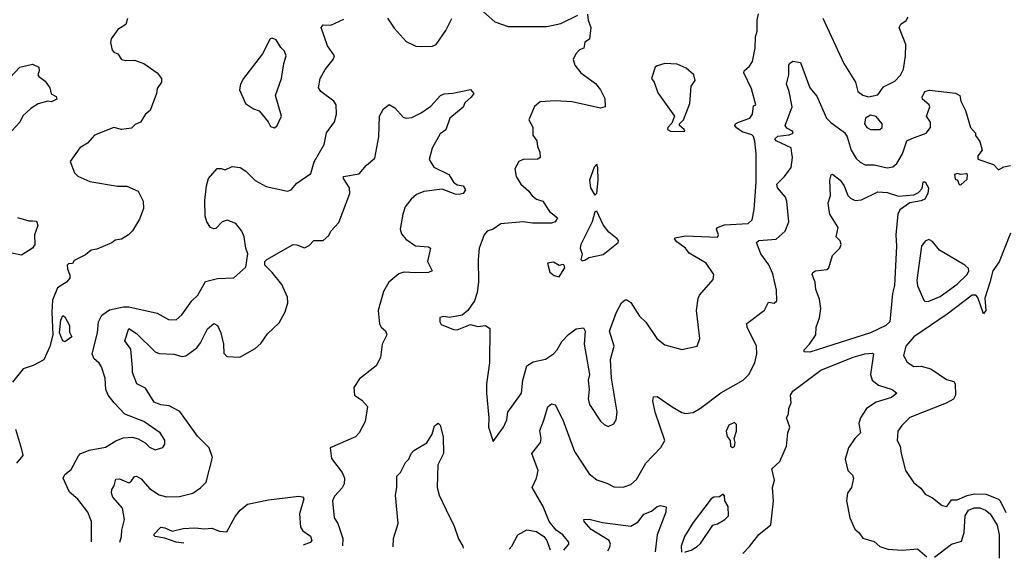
# Model space of a CAD drawing. Extents: x 1995161 to 2088924, y 769148 to 906007.
# Tile 44 of 256: x 2035246 to 2040465, y 770680 to 773537. Entities that reach past the tile are written whole.
import ezdxf

# ---------------------------------------------------------------- set-up
doc = ezdxf.new("R2010")
doc.units = 0

msp = doc.modelspace()

# ---------------------------------------------------------------- linework, layer by layer
at = {"layer": '0CON20XD'}
for points in [[(2037675, 773604.5), (2037765, 773526.2), (2037835, 773501.4), (2038040, 773500), (2038114.1, 773515.9), (2038205, 773560)], [(2035817.5, 773542.5), (2035809.4, 773510.6), (2035765.8, 773485), (2035730.8, 773435), (2035726.9, 773415), (2035736, 773375), (2035745, 773364), (2035766.2, 773355), (2035786.4, 773326.4), (2035809.5, 773319.5), (2035855, 773321.2), (2035905, 773304.3), (2035975, 773254.2), (2035997.5, 773225), (2035998, 773205), (2035975, 773172.5), (2035970.8, 773145), (2035938, 773055), (2035912.5, 773035), (2035886.3, 772993.7), (2035859.1, 772980.9), (2035839.1, 772960.9), (2035785, 772954.4), (2035745, 772964.4), (2035643.3, 772925), (2035605, 772882.5), (2035565, 772857.5), (2035513.8, 772785), (2035536, 772725), (2035555, 772707.5), (2035618.3, 772678.3), (2035765, 772654.4), (2035814.3, 772654.3), (2035875, 772627.5), (2035901.2, 772575), (2035902.5, 772535), (2035881.2, 772478.8), (2035843.6, 772416.4), (2035822.5, 772395), (2035785, 772373.5), (2035751.9, 772368.1), (2035735, 772354), (2035655, 772318.8), (2035625, 772313.8), (2035595, 772288.8), (2035535, 772260), (2035527, 772243), (2035505, 772242.5), (2035497.5, 772235), (2035498.8, 772215), (2035512.5, 772182.5), (2035511.4, 772165), (2035495, 772144.2), (2035446.2, 772115), (2035420.8, 772049.2), (2035417, 771985), (2035422.5, 771865), (2035406.5, 771803.5), (2035375, 771731.9), (2035317, 771703), (2035264.5, 771685.5), (2035207.8, 771615)], [(2035626.6, 770767.9), (2035626.4, 770875), (2035606.7, 770925), (2035555, 770992.7), (2035509.9, 771029.9), (2035476.7, 771105), (2035485, 771123.9), (2035519.5, 771150.5), (2035557.4, 771222.6), (2035566.7, 771233.3), (2035615, 771253.6), (2035700.8, 771269.2), (2035755, 771302.9), (2035795, 771318.6), (2035842.1, 771322.1), (2035874.1, 771314.1), (2035911.7, 771291.7), (2035935, 771268.6), (2035965, 771255.6), (2036005, 771267.5), (2036015.7, 771285), (2036015, 771306.7), (2035990.8, 771345), (2035905, 771405.6), (2035803.8, 771443.8), (2035747.1, 771505), (2035715.3, 771545.3), (2035703.2, 771575), (2035700, 771635), (2035679.2, 771695), (2035667.3, 771715), (2035639.6, 771739.6), (2035630, 771765), (2035658, 771875), (2035663.6, 771935), (2035681, 771969), (2035722.6, 771997.4), (2035796.6, 772013.4), (2035825, 772013.3), (2035975, 771979.5), (2036035, 771946.9), (2036075, 771944.2), (2036105, 771972), (2036157.8, 772045), (2036190, 772075), (2036231.3, 772148.7), (2036295, 772164.7), (2036382.1, 772167.9), (2036445, 772224.6), (2036455.5, 772295.5), (2036444, 772325), (2036436.7, 772385), (2036423.1, 772415), (2036391.9, 772455), (2036346.3, 772473.7), (2036319.2, 772465), (2036285, 772429.4), (2036275, 772427.1), (2036258, 772435), (2036238.1, 772465), (2036230, 772495), (2036227.7, 772577.7), (2036236.7, 772655), (2036247.5, 772695), (2036293, 772747), (2036315, 772747.5), (2036335, 772740), (2036371.7, 772758.3), (2036415, 772752), (2036445, 772732.5), (2036495, 772684.2), (2036552.7, 772652.7), (2036665, 772626.9), (2036685, 772634), (2036715, 772669.4), (2036788.5, 772721.5), (2036807.3, 772782.7), (2036860, 772875), (2036872.7, 772937.3), (2036914.4, 772995.6), (2036925.7, 773035), (2036922.9, 773085), (2036911.9, 773105), (2036842.5, 773155), (2036830.8, 773175), (2036838.1, 773225), (2036865, 773272.5), (2036907.1, 773325), (2036914.2, 773345), (2036877.4, 773397.4), (2036844, 773496), (2036855, 773509.1), (2036895, 773508.1), (2036965, 773538.9)], [(2037195, 773544), (2037230.9, 773490.9), (2037295, 773421.2), (2037345.9, 773395.9), (2037374.2, 773394.2), (2037435, 773396), (2037454.2, 773405.8), (2037505, 773480), (2037536.7, 773543.3)], [(2038256.1, 773566.1), (2038258.8, 773535), (2038274, 773495), (2038266.8, 773433.2), (2038242, 773418), (2038236, 773385), (2038212.7, 773377.3), (2038194.6, 773355.4), (2038180, 773325), (2038188.6, 773295), (2038220, 773255), (2038297.5, 773197.5), (2038324, 773165), (2038348.3, 773118.3), (2038348.8, 773075), (2038325, 773067.5), (2038175, 773101.4), (2038085, 773106.7), (2038005, 773101.4), (2037975, 773076), (2037944.4, 773005), (2037965.9, 772965.9), (2037966.5, 772925), (2037987.5, 772895), (2037990, 772865), (2038003.9, 772833.9), (2038004.4, 772805.6), (2037992.5, 772797.5), (2037915, 772795.8), (2037892, 772785), (2037871.2, 772745), (2037878, 772705), (2037902.9, 772665), (2037945, 772627.8), (2037962.5, 772602.5), (2037985, 772584.5), (2038019.4, 772575), (2038055, 772520), (2038096.2, 772485), (2038083.8, 772465), (2038065, 772457.8), (2037965, 772458.2), (2037915.3, 772465.3), (2037796.4, 772453.6), (2037755, 772426), (2037724, 772415), (2037708, 772395), (2037682.2, 772325), (2037676.9, 772265), (2037678.5, 772145), (2037670.9, 772089.1), (2037657.5, 772045), (2037621.2, 771995), (2037590.7, 771969.3), (2037525, 771956.7), (2037495, 771962.5), (2037472.5, 771957.5), (2037472.5, 771935), (2037480.7, 771920.7), (2037545, 771893.3), (2037565, 771892.5), (2037635, 771920), (2037675, 771910), (2037715, 771914), (2037738.6, 771898.6), (2037737, 771717), (2037720.6, 771605), (2037720.6, 771555), (2037732.5, 771425), (2037731.4, 771375), (2037755, 771300), (2037810.8, 771375), (2037827.5, 771415), (2037834.2, 771455), (2037906.7, 771555), (2037913.2, 771625), (2037935, 771700.6), (2037968.5, 771721.5), (2038033.1, 771736.9), (2038075.2, 771764.7), (2038095, 771785.6), (2038120.3, 771829.7), (2038155, 771866.7), (2038195, 771896.2), (2038235, 771902.9), (2038243.8, 771883.8), (2038238.5, 771815), (2038266.2, 771655), (2038259.6, 771625), (2038264.5, 771575), (2038260, 771525), (2038265.7, 771495), (2038325, 771408), (2038345, 771388.8), (2038365, 771378.8), (2038395, 771393.3), (2038408, 771415), (2038412.5, 771455), (2038383.5, 771635), (2038376.9, 771735), (2038397.9, 771805), (2038371.9, 771885), (2038410, 771985), (2038436, 772035), (2038455, 772050), (2038465, 772050), (2038485, 772036), (2038531.4, 771965), (2038565, 771932), (2038623.8, 771845), (2038665, 771812.5), (2038755, 771788), (2038837.5, 771805), (2038851.2, 771845), (2038832.9, 771995), (2038842.7, 772057.3), (2038850, 772075), (2038921.7, 772158.3), (2038925.6, 772185), (2038885.6, 772245), (2038795, 772297.5), (2038775, 772324.5), (2038728.9, 772358.9), (2038717.5, 772375), (2038719.5, 772380.5), (2038775, 772390.5), (2038945, 772382.5), (2038950.8, 772395), (2038938.8, 772425), (2038944.5, 772435), (2038981.4, 772448.6), (2039106.6, 772455), (2039128.1, 772475), (2039139.9, 772530.1), (2039149.6, 772675), (2039149.6, 772825), (2039142, 772892), (2039135, 772917.5), (2039126.1, 772926.1), (2039075, 772942.5), (2039045, 772962.5), (2039037.5, 772975), (2039040, 772985), (2039056.4, 772993.6), (2039115.6, 773014.4), (2039131.2, 773035), (2039135, 773080), (2039147.5, 773085), (2039125, 773170), (2039084.4, 773255.6), (2039086.2, 773265), (2039115, 773290.8), (2039130.5, 773315), (2039144.6, 773385), (2039145.5, 773445), (2039154.5, 773475), (2039154.5, 773535), (2039162.2, 773567.8)], [(2039503.5, 773545), (2039615, 773304.2), (2039675.6, 773205), (2039688.5, 773155), (2039715, 773135.6), (2039745, 773128), (2039795, 773137.5), (2039825, 773181.1), (2039885, 773211.1), (2039915, 773242.9), (2039930, 773275), (2039940.8, 773345), (2039942.9, 773405), (2039907.8, 773495), (2039916.3, 773513.7), (2039945, 773532.9), (2039955, 773550)], [(2036595, 772962.5), (2036608.3, 772971.7), (2036633.8, 773025), (2036602.5, 773135), (2036634.4, 773225), (2036645.6, 773305), (2036658.2, 773345), (2036649.4, 773369.4), (2036629.5, 773389.5), (2036605, 773430), (2036585, 773438), (2036573.3, 773435), (2036534, 773355), (2036432, 773225), (2036416, 773195), (2036411.2, 773165), (2036442.4, 773092.4), (2036485, 773064.3), (2036515, 773054), (2036562.5, 772995), (2036575, 772970), (2036595, 772962.5)], [(2038130.6, 770723.5), (2038156.7, 770755), (2038156.2, 770765), (2038125, 770804.2), (2038089.1, 770829.1), (2038052, 770875), (2038020.6, 770955), (2037962.9, 771055), (2037985.5, 771105), (2037994.5, 771145), (2037960.5, 771235), (2038006.7, 771295), (2038009.5, 771315), (2038002.7, 771357.3), (2038023.4, 771406.6), (2038045, 771484), (2038065, 771499.2), (2038084.3, 771494.3), (2038124.6, 771415), (2038186.1, 771246.1), (2038265, 771127.5), (2038305, 771096.9), (2038358.7, 771078.7), (2038395, 771058.6), (2038445, 771056.5), (2038485, 771071.1), (2038515, 771098.1), (2038564.7, 771185.3), (2038645, 771268.2), (2038666.5, 771305), (2038614.5, 771455), (2038602.2, 771515), (2038605, 771536.7), (2038625, 771537.5), (2038705, 771482.9), (2038755, 771453.1), (2038775, 771448.1), (2038815, 771453.2), (2038855, 771476.5), (2038962.9, 771557.1), (2039080.6, 771625), (2039110.9, 771655), (2039142.6, 771717.4), (2039153.3, 771765), (2039152.2, 771805), (2039102.2, 771905), (2039100, 771925), (2039193.3, 771996.7), (2039215, 772038.8), (2039245, 772033.8), (2039260, 772045), (2039258, 772102), (2039237.9, 772187.9), (2039216.7, 772236.7), (2039174.3, 772295), (2039152, 772355), (2039164.2, 772365.8), (2039255, 772372.5), (2039303.8, 772415), (2039322.5, 772465), (2039312.7, 772575), (2039306, 772596), (2039262.5, 772645), (2039259.2, 772665), (2039300, 772705), (2039335, 772753.3), (2039342.9, 772805), (2039338.5, 772828.5), (2039335, 772856.9), (2039255, 772893.8), (2039249.5, 772905), (2039265, 772918.7), (2039325, 772925.7), (2039346.2, 772935), (2039342, 772945), (2039311.9, 772961.9), (2039303.8, 772975), (2039340.9, 773075), (2039324.5, 773155), (2039310, 773195), (2039323.8, 773245), (2039322.5, 773295), (2039326.7, 773305), (2039345, 773316), (2039385, 773308.8), (2039434.6, 773175), (2039470.5, 773130.5), (2039523.1, 773015), (2039545, 772991.2), (2039618.5, 772938.5), (2039632.4, 772915), (2039652.7, 772845), (2039680.2, 772800.2), (2039700.2, 772780.2), (2039727, 772767), (2039775, 772766.4), (2039845, 772750.6), (2039875, 772757.1), (2039895, 772774), (2039925.6, 772825), (2039947.5, 772895), (2039975, 772906.7), (2040051.3, 772935), (2040074.2, 772965), (2040073.6, 772993.7), (2040052.5, 773025), (2040070.4, 773075), (2040067.5, 773085), (2040032.1, 773115), (2040029.2, 773125), (2040044.5, 773155), (2040067.8, 773162.2), (2040206.7, 773146.7), (2040230, 773135), (2040234.6, 773104.6), (2040260, 773055), (2040286, 772965), (2040312.5, 772935), (2040313, 772923), (2040335, 772890), (2040347.5, 772845), (2040323.8, 772815), (2040325, 772797.5), (2040408.3, 772768.3), (2040435, 772740), (2040463.3, 772756.7), (2040497.1, 772762.9)], [(2035145, 773175.7), (2035247.5, 773285), (2035315, 773300), (2035347.5, 773285), (2035350, 773265), (2035342.5, 773245), (2035347.5, 773235), (2035380.5, 773210.5), (2035406.7, 773175), (2035413, 773143), (2035439.3, 773129.3), (2035442.5, 773115), (2035415, 773101.2), (2035395, 773103.8), (2035345, 773090), (2035305, 773066), (2035262.9, 773027.1), (2035246.9, 772993.1), (2035183.3, 772925)], [(2038765, 772943.1), (2038771.2, 772945), (2038768, 772955), (2038744, 772975), (2038743.8, 772985), (2038764, 773005), (2038798.6, 773091.4), (2038805.7, 773185), (2038825.6, 773215), (2038818.6, 773245), (2038779.2, 773279.2), (2038730.6, 773300.6), (2038665, 773304.4), (2038625, 773291.2), (2038613.8, 773285), (2038594.4, 773225), (2038608.6, 773205), (2038629.1, 773149.1), (2038717.5, 773025), (2038702.7, 772987.3), (2038682, 772965), (2038680, 772955), (2038696.2, 772946.2), (2038765, 772943.1)], [(2035776.8, 770765.4), (2035785.9, 770795), (2035788.5, 770828.5), (2035802, 770885), (2035791.1, 770945), (2035739.5, 771005), (2035732.5, 771025), (2035734, 771045), (2035746.5, 771065), (2035755, 771100), (2035775, 771100.8), (2035825, 771080.9), (2035835, 771085.6), (2035855, 771113.3), (2035865, 771116.2), (2035890.8, 771100.8), (2035935, 771050.4), (2035985, 771016.5), (2036025, 771006.7), (2036092.8, 771007.2), (2036164.5, 771025.5), (2036205, 771052.9), (2036235, 771084), (2036267.8, 771215), (2036250, 771265), (2036187.9, 771327.9), (2036095, 771457.9), (2036039, 771489), (2035994.1, 771494.1), (2035958.7, 771508.7), (2035912.7, 771582.7), (2035867.8, 771605), (2035844.8, 771664.8), (2035845, 771690), (2035835, 771788.8), (2035803.1, 771833.1), (2035825, 771898), (2035865, 771871.8), (2035964.2, 771774.2), (2035985, 771766.2), (2036065, 771762.6), (2036105, 771750.9), (2036126.1, 771753.9), (2036185, 771795.7), (2036205, 771822.9), (2036242.2, 771897.8), (2036275, 771925.7), (2036294.5, 771914.5), (2036312.5, 771875), (2036326.8, 771815), (2036327.9, 771767.9), (2036345, 771750), (2036413.1, 771746.9), (2036495, 771792.5), (2036525, 771820), (2036558.9, 771871.1), (2036621.2, 771928.8), (2036653.1, 771986.9), (2036667.3, 772035), (2036665.5, 772065), (2036635, 772132.9), (2036584.6, 772195), (2036545.3, 772235.3), (2036545, 772254), (2036555.5, 772265), (2036695, 772343.5), (2036715, 772343.1), (2036755, 772326), (2036781.3, 772338.7), (2036804.6, 772365.4), (2036855, 772366.2), (2036885, 772391.2), (2036896, 772415), (2036938.1, 772461.9), (2036996.2, 772615), (2036993.9, 772645), (2036961.9, 772695), (2036962.5, 772705), (2037045, 772719.4), (2037085, 772765.8), (2037128.5, 772801.5), (2037150.4, 772915), (2037152.5, 773025), (2037175, 773063.3), (2037205, 773086.2), (2037235, 773069.2), (2037279.2, 773019.2), (2037295, 773014), (2037325, 773018), (2037375, 773043.3), (2037425, 773078.9), (2037476.2, 773135), (2037495.7, 773144.3), (2037542.4, 773147.6), (2037635, 773166.7), (2037652.5, 773145), (2037640, 773125), (2037605, 773096.2), (2037596.6, 773073.4), (2037526.7, 773015), (2037505, 772952), (2037475, 772930.8), (2037432.9, 772855), (2037415.8, 772795), (2037440.8, 772755), (2037520, 772715), (2037545, 772675.8), (2037565, 772661.4), (2037596, 772655), (2037608.6, 772635), (2037596, 772615), (2037575, 772610.4), (2037555, 772611.6), (2037485, 772638.1), (2037388.8, 772625), (2037350, 772610), (2037320.6, 772585), (2037289.1, 772545), (2037276.2, 772505), (2037263.5, 772425), (2037270.4, 772400.4), (2037292.6, 772372.6), (2037345, 772337.1), (2037412.4, 772332.4), (2037424.3, 772324.3), (2037407.5, 772255), (2037432, 772205), (2037413.8, 772196.2), (2037346.7, 772193.3), (2037282.5, 772197.5), (2037255, 772189.4), (2037202.5, 772145), (2037174.4, 772095.6), (2037146.9, 771995), (2037152.9, 771922.9), (2037162, 771905), (2037185, 771885.8), (2037191.8, 771865), (2037167.9, 771815), (2037158.5, 771745), (2037135, 771701.1), (2037048.1, 771631.9), (2037016.9, 771585), (2037021.2, 771545), (2037059.5, 771519.5), (2037090.6, 771485), (2037076.8, 771405), (2037044.7, 771345), (2037026.2, 771323.8), (2036891.2, 771265), (2036899.7, 771209.7), (2036955.3, 771135.3), (2036967.3, 771105), (2036965.4, 771075), (2036955, 771054), (2036915, 771008.8), (2036904.5, 770985), (2036913.3, 770895), (2036932.5, 770865), (2036958.2, 770785), (2036956.9, 770745.7)], [(2039805, 772954.7), (2039818.1, 772965), (2039816.9, 772985), (2039785, 773024), (2039755, 773030.8), (2039728.8, 773015), (2039723.3, 772985), (2039735.8, 772965), (2039755, 772954.8), (2039805, 772954.7)], [(2038295, 772606.7), (2038305, 772616.7), (2038312.5, 772685), (2038311.4, 772751.4), (2038305, 772770), (2038291.4, 772755), (2038267.1, 772685), (2038272.5, 772645), (2038295, 772606.7)], [(2039435, 771774.1), (2039405, 771774.7), (2039404.2, 771785), (2039432.9, 771815), (2039465.2, 771864.8), (2039467.8, 771905), (2039485.2, 771954.8), (2039493.2, 772005), (2039485, 772054), (2039465.9, 772105), (2039462.9, 772145), (2039446.5, 772185), (2039450, 772195), (2039464.7, 772205.3), (2039525, 772212.5), (2039535, 772220.7), (2039553.8, 772286.2), (2039593.2, 772325), (2039599.6, 772345), (2039595, 772364.4), (2039573.1, 772385), (2039583.6, 772435), (2039541.1, 772505), (2039534.4, 772535.6), (2039531.9, 772565), (2039543.1, 772605), (2039540.6, 772685), (2039546.7, 772713.3), (2039555, 772717.5), (2039595, 772686.4), (2039615.7, 772655), (2039634.8, 772604.8), (2039649.7, 772589.7), (2039675, 772578.5), (2039707.9, 772582.1), (2039795, 772623.9), (2039845, 772619.7), (2039905, 772600.8), (2039985, 772608.6), (2040010.6, 772619.4), (2040028.9, 772641.1), (2040035, 772677.5), (2040045, 772676.7), (2040063.3, 772645), (2040059.4, 772615), (2040042.9, 772585), (2040025, 772576.4), (2039965, 772565.7), (2039911.8, 772528.2), (2039900, 772505), (2039890, 772395), (2039893.9, 772335), (2039883.2, 772126.8), (2039873.1, 772085), (2039857.7, 771935), (2039836.9, 771915), (2039755, 771876.1), (2039435, 771774.1)], [(2040235, 772660), (2040268.3, 772691.7), (2040270, 772715), (2040265, 772720), (2040235, 772715.8), (2040215, 772720.4), (2040201.2, 772715), (2040205, 772690.8), (2040217.5, 772685), (2040225, 772663.3), (2040235, 772660)], [(2035235, 772488.1), (2035295, 772469.4), (2035315, 772470), (2035335, 772468.6), (2035341.6, 772445), (2035324.8, 772395), (2035325.8, 772344.2), (2035315, 772325.5), (2035255, 772286.9), (2035205, 772298.5)], [(2038228.3, 772258.3), (2038245, 772263.8), (2038262.5, 772275), (2038338.3, 772291.7), (2038418.1, 772355), (2038419.4, 772365), (2038412.2, 772375), (2038369, 772409), (2038338.3, 772448.3), (2038305, 772522), (2038295, 772518), (2038279.8, 772465), (2038220, 772345), (2038217.4, 772325), (2038227.1, 772292.9), (2038220, 772265), (2038228.3, 772258.3)], [(2040497.1, 772405), (2040437.1, 772252.9), (2040404.3, 772205), (2040387.6, 772142.4), (2040361.2, 772058.8), (2040366.4, 771995), (2040355, 771975.8), (2040323.8, 772063.8), (2040314.8, 772074.8), (2040295, 772074.8), (2040161.9, 771975), (2039984.6, 771855), (2039943.3, 771805), (2039931.4, 771755), (2039950.2, 771720.2), (2039985, 771697.9), (2040025, 771699.5), (2040075.4, 771685.4), (2040158, 771628), (2040197.5, 771617.5), (2040204.5, 771605), (2040205.6, 771545), (2040195.3, 771524.7), (2040156.7, 771503.3), (2039965, 771427.1), (2039921.2, 771385), (2039901.4, 771355), (2039897.5, 771305), (2039912.9, 771275), (2039918.1, 771235), (2039940.8, 771145), (2039985, 771080), (2040021.7, 771051.7), (2040045, 771020), (2040085, 771001.2), (2040135, 770960), (2040160, 770955), (2040185, 770990), (2040215, 770990), (2040267.3, 771012.7), (2040307.5, 771022.5), (2040369.3, 771019.3), (2040433.8, 770993.8), (2040442.5, 770985), (2040472.5, 770922.5)], [(2040045, 772042.5), (2040065, 772043.6), (2040125, 772068.9), (2040215.5, 772134.5), (2040267.5, 772185), (2040277.1, 772205), (2040275, 772216.7), (2040256.4, 772235), (2040122, 772315), (2040085, 772360.8), (2040065, 772370), (2040045, 772362.5), (2040026.5, 772335), (2040002, 772155), (2040005.6, 772124.4), (2040038.6, 772048.6), (2040045, 772042.5)], [(2038105, 772173.3), (2038135, 772220), (2038132.5, 772235), (2038125, 772238.8), (2038105, 772233.3), (2038075, 772250), (2038044.2, 772245.8), (2038057, 772197), (2038079.3, 772179.3), (2038105, 772173.3)], [(2035485, 771828.8), (2035475, 771833.3), (2035457.3, 771875), (2035465, 771942.5), (2035475, 771967.5), (2035485, 771960), (2035510, 771915), (2035509.7, 771879.7), (2035522.5, 771855), (2035485, 771828.8)], [(2039079.9, 770705.5), (2039115, 770741.9), (2039163.8, 770806.2), (2039226.8, 770856.8), (2039241.6, 770985), (2039236.5, 771055), (2039246.2, 771095), (2039232.4, 771155), (2039275, 771193.1), (2039310, 771275), (2039316.9, 771345), (2039327.5, 771375), (2039310.8, 771425), (2039321.4, 771445), (2039323.3, 771475), (2039335.7, 771505), (2039332.5, 771545), (2039343.6, 771566.4), (2039492.4, 771677.6), (2039664.1, 771745.9), (2039725, 771764.1), (2039765, 771768.5), (2039771.4, 771765), (2039755.8, 771655), (2039764.8, 771624.8), (2039798.2, 771598.2), (2039870.6, 771575), (2039896, 771555), (2039867.9, 771532.1), (2039785, 771508.4), (2039735, 771474.5), (2039702.2, 771425), (2039693.4, 771395), (2039702, 771345), (2039672.2, 771315), (2039640, 771265), (2039622.2, 771205), (2039635.5, 771145.5), (2039660.3, 771120.3), (2039665.7, 771105), (2039655.8, 771055), (2039634, 771025), (2039629.2, 770985), (2039645.7, 770895), (2039672.9, 770835), (2039695.4, 770815.4), (2039715, 770786), (2039775, 770768.6), (2039805, 770742), (2039847.9, 770727.9), (2039925, 770723.6), (2040005, 770730), (2040055.1, 770687.1)], [(2037225.5, 770740.6), (2037227.5, 770785), (2037252.5, 770865), (2037238.2, 771015), (2037245.3, 771055), (2037244.5, 771115), (2037265.4, 771134.6), (2037292, 771188), (2037309.4, 771205), (2037320.6, 771235), (2037335, 771252), (2037405, 771292.5), (2037432.3, 771337.7), (2037445, 771382.9), (2037465, 771395.8), (2037475, 771386.7), (2037490, 771325), (2037493.1, 771235), (2037462.9, 771175), (2037458.2, 771055), (2037469.5, 771015), (2037507.5, 770937.5), (2037549.8, 770849.8), (2037572.7, 770782.7), (2037594.2, 770745), (2037596.4, 770733.6)], [(2039025, 771267.5), (2039035, 771272.5), (2039038.8, 771295), (2039032.5, 771315), (2039046, 771355), (2039045, 771390), (2039035, 771400), (2039005, 771386.9), (2038990.8, 771355), (2038996.4, 771326.4), (2039012.5, 771305), (2039013.9, 771273.9), (2039025, 771267.5)], [(2035223.3, 771365), (2035255, 771258.8), (2035262.5, 771225), (2035229.2, 771185)], [(2038771.8, 770711.4), (2038775, 770713.8), (2038805, 770722.5), (2038836.8, 770743.2), (2038855, 770758.8), (2038920.8, 770855), (2038945, 770861.9), (2038983.8, 770885), (2039004, 770905), (2039002, 770955), (2038984.2, 770985), (2038981.7, 771011.7), (2038975, 771020), (2038955, 771006.7), (2038925, 771004.3), (2038910.8, 770995), (2038815, 770869.2), (2038770, 770795), (2038751.9, 770745), (2038754.8, 770711.7)], [(2036116.4, 770759.7), (2036075, 770766.2), (2036015, 770787.5), (2035965, 770796), (2035956, 770805), (2035995, 770844.2), (2036015, 770842.1), (2036055, 770824.4), (2036112.7, 770837.3), (2036175, 770840.8), (2036225, 770835.5), (2036265, 770839.5), (2036304.5, 770824.5), (2036345, 770821.1), (2036388.5, 770901.5), (2036415.4, 770935), (2036453.4, 770966.6), (2036565, 770990.8), (2036725, 771009), (2036746, 771006), (2036752.3, 770995), (2036729.7, 770915), (2036735, 770844.3), (2036746.9, 770825), (2036787.7, 770797.7), (2036794.2, 770775), (2036786.3, 770763.7), (2036748.9, 770749.1)], [(2038364.3, 770719.1), (2038373.1, 770735), (2038378.5, 770755), (2038371.5, 770775), (2038275, 770833.5), (2038238.1, 770875), (2038236.7, 770885), (2038265, 770887.9), (2038335, 770870), (2038485, 770850), (2038525, 770874), (2038555, 770913.3), (2038595, 770930), (2038625, 770954.4), (2038645, 770960), (2038673.3, 770953.3), (2038671.2, 770925), (2038625.2, 770805), (2038615.3, 770714.3)], [(2040095.2, 770686.3), (2040184.8, 770755.2), (2040238.7, 770771.3), (2040252.4, 770817.6), (2040258.3, 770905), (2040275, 770935.8), (2040305, 770948.1), (2040335, 770947.2), (2040365, 770935.3), (2040389.7, 770915), (2040427.7, 770855), (2040438.5, 770805), (2040438.3, 770679.8)], [(2037839.8, 770729), (2037855.6, 770745), (2037885.8, 770805), (2037935, 770830.8), (2037985, 770822.9), (2038024, 770795), (2038040, 770775), (2038057.3, 770724.9)]]:
    msp.add_lwpolyline(points, dxfattribs=at)

doc.saveas('drawing.dxf')
